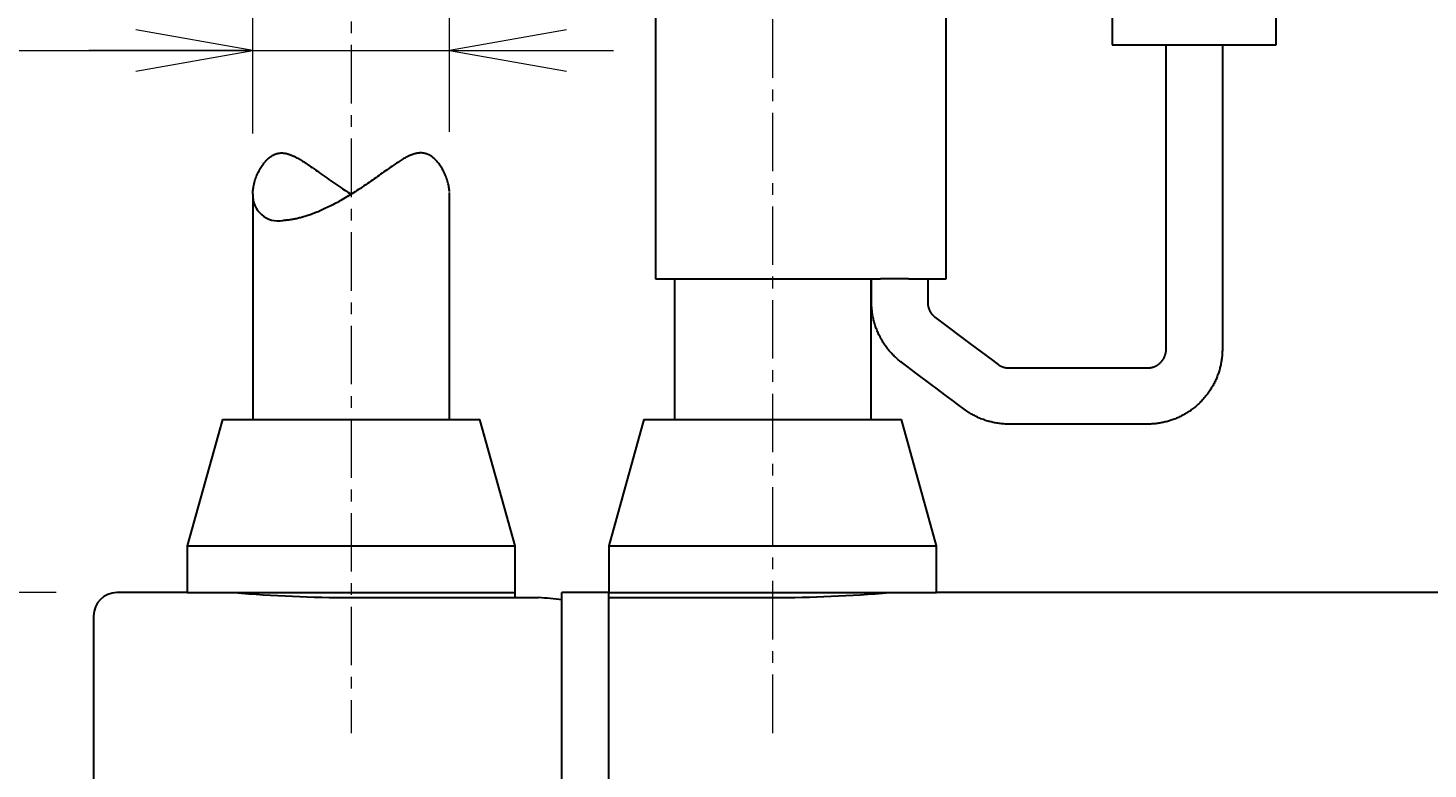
# Model space of a CAD drawing. Header units: millimetres. Extents: x 0 to 422, y 0 to 298.
# Tile 21 of 25: x 127 to 157, y 166 to 182. Entities that reach past the tile are written whole.
import ezdxf

# ---------------------------------------------------------------- set-up
doc = ezdxf.new("R2010")
doc.units = ezdxf.units.MM
doc.linetypes.add('CENTER', pattern=[2, 1.25, -0.25, 0.25, -0.25])
doc.styles.add('ｍｓ ｐゴシック', font='msgothic.ttc')
doc.dimstyles.get("Standard").update_dxf_attribs({"dimtxt": 0.18, "dimasz": 0.18, "dimexe": 0.18, "dimexo": 0.0625, "dimgap": 0.09, "dimtad": 0, "dimtih": 1, "dimtoh": 1, "dimdec": 4, "dimzin": 0, "dimdsep": 46, "dimcen": 0.09, "dimadec": 0, "dimazin": 0, "dimtfac": 1, "dimtdec": 4, "dimtofl": 0, "dimtmove": 0, "dimatfit": 3, "dimfxl": 1, "dimtolj": 1, "dimtzin": 0, "dimarcsym": 0})

# ---------------------------------------------------------------- blocks, each defined once
blk = doc.blocks.new('*D1')
at = {"color": 7, "linetype": 'Continuous', "lineweight": 9, "transparency": 16777216}
for p, q in [((231.3, 184.498), (235.305, 185.552)), ((229.395, 184.809), (276.086, 103.1))]:
    blk.add_line(p, q, dxfattribs=at)
blk.add_lwpolyline([(233.935, 183.918), (234.2, 184.119), (234.404, 184.382), (234.533, 184.689), (234.578, 185.019), (234.536, 185.349), (234.41, 185.657), (234.208, 185.922), (233.945, 186.126), (233.638, 186.255), (233.308, 186.3), (232.978, 186.258), (232.67, 186.132), (232.405, 185.93), (232.201, 185.667), (232.073, 185.36), (232.028, 185.03), (232.07, 184.7), (232.196, 184.392), (232.397, 184.127), (232.66, 183.923), (232.967, 183.795), (233.297, 183.75), (233.627, 183.792)], close=True, dxfattribs=at)
at = {"color": 7, "linetype": 'Continuous', "lineweight": 20, "transparency": 16777216}
for points in [[(233.531, 176.682, 0), (235.154, 174.73, 0), (234.297, 177.119, 0)], [(276.469, 103.318, 0), (274.846, 105.27, 0), (275.703, 102.881, 0)]]:
    blk.add_polyline3d(points, dxfattribs=at)
at = {"color": 7, "linetype": 'Continuous', "lineweight": 9, "transparency": 16777216, "style": 'ｍｓ ｐゴシック', "width": 0.99917}
blk.add_text('80', height=3.2032, rotation=299.7449, dxfattribs=at).set_placement((232.682, 182.077))
blk = doc.blocks.new('*D2')
at = {"color": 7, "linetype": 'Continuous', "lineweight": 9, "transparency": 16777216}
for p, q in [((260.815, 191), (261.887, 195)), ((252.9, 187.489), (252.9, 190.5)), ((257.1, 187.489), (257.1, 190.5)), ((252.9, 189.5), (249.4, 189.5)), ((250.4, 189.5), (269.636, 189.5)), ((257.1, 189.5), (260.6, 189.5))]:
    blk.add_line(p, q, dxfattribs=at)
blk.add_lwpolyline([(262.626, 193), (262.583, 193.33), (262.455, 193.638), (262.253, 193.902), (261.989, 194.104), (261.681, 194.232), (261.351, 194.275), (261.021, 194.232), (260.714, 194.104), (260.45, 193.902), (260.247, 193.638), (260.12, 193.33), (260.076, 193), (260.12, 192.67), (260.247, 192.362), (260.45, 192.098), (260.714, 191.896), (261.021, 191.768), (261.351, 191.725), (261.681, 191.768), (261.989, 191.896), (262.253, 192.098), (262.455, 192.362), (262.583, 192.67)], close=True, dxfattribs=at)
at = {"color": 7, "linetype": 'Continuous', "lineweight": 20, "transparency": 16777216}
for points in [[(250.4, 189.059, 0), (252.9, 189.5, 0), (250.4, 189.941, 0)], [(259.6, 189.941, 0), (257.1, 189.5, 0), (259.6, 189.059, 0)]]:
    blk.add_polyline3d(points, dxfattribs=at)
at = {"color": 7, "linetype": 'Continuous', "lineweight": 9, "transparency": 16777216, "style": 'ｍｓ ｐゴシック', "width": 1.000662}
blk.add_text('4.2', height=3.1999, dxfattribs=at).set_placement((263.594, 191))
blk = doc.blocks.new('*D7')
at = {"color": 7, "linetype": 'Continuous', "lineweight": 9, "transparency": 16777216}
for p, q in [((174.865, 168.5), (217.065, 168.5)), ((216.065, 168.5), (216.065, 165)), ((216.065, 168.5), (216.065, 111.5)), ((214.565, 129.834), (210.565, 130.906)), ((216.065, 111.5), (216.065, 115)), ((174.865, 111.5), (217.065, 111.5))]:
    blk.add_line(p, q, dxfattribs=at)
for points in [[(214.565, 151.305), (213.029, 151.686), (211.446, 151.686), (209.91, 151.305)], [(209.91, 144.796), (211.446, 144.416), (213.029, 144.416), (214.565, 144.796)]]:
    blk.add_lwpolyline(points, dxfattribs=at)
blk.add_lwpolyline([(212.565, 131.645), (212.235, 131.601), (211.927, 131.474), (211.663, 131.271), (211.461, 131.007), (211.333, 130.7), (211.29, 130.37), (211.333, 130.04), (211.461, 129.732), (211.663, 129.468), (211.927, 129.266), (212.235, 129.138), (212.565, 129.095), (212.895, 129.138), (213.202, 129.266), (213.466, 129.468), (213.669, 129.732), (213.796, 130.04), (213.84, 130.37), (213.796, 130.7), (213.669, 131.007), (213.466, 131.271), (213.202, 131.474), (212.895, 131.601)], close=True, dxfattribs=at)
at = {"color": 7, "linetype": 'Continuous', "lineweight": 20, "transparency": 16777216}
for points in [[(216.506, 166, 0), (216.065, 168.5, 0), (215.624, 166, 0)], [(215.624, 114, 0), (216.065, 111.5, 0), (216.506, 114, 0)]]:
    blk.add_polyline3d(points, dxfattribs=at)
at = {"color": 7, "linetype": 'Continuous', "lineweight": 9, "transparency": 16777216, "style": 'ｍｓ ｐゴシック'}
for s, height, width, p in [('0.03', 1.6016, 0.999541, (214.565, 147.042)), ('0', 1.601, 0.99968, (211.91, 147.06)), ('−', 1.598, 1.000906, (214.563, 145.096)), ('h7', 3.2019, 0.999712, (214.565, 137.991)), ('57', 3.2031, 0.999628, (214.566, 132.548))]:
    blk.add_text(s, height=height, rotation=90, dxfattribs=dict(at, width=width)).set_placement(p)
blk = doc.blocks.new('*D12')
at = {"color": 7, "linetype": 'Continuous', "lineweight": 9, "transparency": 16777216}
for p, q in [((174.565, 158.3), (174.565, 172.25)), ((179.565, 158.05), (179.565, 172.25)), ((174.565, 171.25), (171.065, 171.25)), ((172.065, 171.25), (184.872, 171.25)), ((179.565, 171.25), (183.065, 171.25))]:
    blk.add_line(p, q, dxfattribs=at)
at = {"color": 7, "linetype": 'Continuous', "lineweight": 20, "transparency": 16777216}
for points in [[(172.065, 170.809, 0), (174.565, 171.25, 0), (172.065, 171.691, 0)], [(182.065, 171.691, 0), (179.565, 171.25, 0), (182.065, 170.809, 0)]]:
    blk.add_polyline3d(points, dxfattribs=at)
at = {"color": 7, "linetype": 'Continuous', "lineweight": 9, "transparency": 16777216, "style": 'ｍｓ ｐゴシック', "width": 0.99997}
blk.add_text('5', height=3.203, dxfattribs=at).set_placement((182.138, 172.749))
blk = doc.blocks.new('*D15')
at = {"color": 7, "linetype": 'Continuous', "lineweight": 9, "transparency": 16777216}
for p, q in [((127.265, 170), (101.315, 170)), ((102.315, 170), (102.315, 166.5)), ((102.315, 170), (102.315, 110)), ((100.815, 136.679), (96.815, 137.751)), ((102.315, 110), (102.315, 113.5)), ((127.265, 110), (101.315, 110))]:
    blk.add_line(p, q, dxfattribs=at)
blk.add_lwpolyline([(98.815, 138.49), (98.485, 138.447), (98.177, 138.319), (97.913, 138.117), (97.711, 137.853), (97.583, 137.545), (97.54, 137.215), (97.583, 136.885), (97.711, 136.578), (97.913, 136.314), (98.177, 136.111), (98.485, 135.984), (98.815, 135.94), (99.145, 135.984), (99.452, 136.111), (99.716, 136.314), (99.919, 136.578), (100.046, 136.885), (100.09, 137.215), (100.046, 137.545), (99.919, 137.853), (99.716, 138.117), (99.452, 138.319), (99.145, 138.447)], close=True, dxfattribs=at)
at = {"color": 7, "linetype": 'Continuous', "lineweight": 20, "transparency": 16777216}
for points in [[(102.756, 167.5, 0), (102.315, 170, 0), (101.874, 167.5, 0)], [(101.874, 112.5, 0), (102.315, 110, 0), (102.756, 112.5, 0)]]:
    blk.add_polyline3d(points, dxfattribs=at)
at = {"color": 7, "linetype": 'Continuous', "lineweight": 9, "transparency": 16777216, "style": 'ｍｓ ｐゴシック', "width": 0.999652}
blk.add_text('60', height=3.2032, rotation=90, dxfattribs=at).set_placement((100.816, 139.447))
blk = doc.blocks.new('*D16')
at = {"color": 7, "linetype": 'Continuous', "lineweight": 9, "transparency": 16777216}
for p, q in [((120.144, 183.079), (121.216, 187.079)), ((131.465, 179.81), (131.465, 182.579)), ((135.665, 179.844), (135.665, 182.579)), ((118.929, 181.579), (138.165, 181.579)), ((131.465, 181.579), (127.965, 181.579)), ((135.665, 181.579), (139.165, 181.579))]:
    blk.add_line(p, q, dxfattribs=at)
blk.add_lwpolyline([(121.955, 185.079), (121.912, 185.409), (121.784, 185.717), (121.582, 185.981), (121.318, 186.183), (121.01, 186.311), (120.68, 186.354), (120.35, 186.311), (120.043, 186.183), (119.779, 185.981), (119.576, 185.717), (119.449, 185.409), (119.405, 185.079), (119.449, 184.749), (119.576, 184.442), (119.779, 184.178), (120.043, 183.975), (120.35, 183.848), (120.68, 183.804), (121.01, 183.848), (121.318, 183.975), (121.582, 184.178), (121.784, 184.442), (121.912, 184.749)], close=True, dxfattribs=at)
at = {"color": 7, "linetype": 'Continuous', "lineweight": 20, "transparency": 16777216}
for points in [[(128.965, 181.138, 0), (131.465, 181.579, 0), (128.965, 182.02, 0)], [(138.165, 182.02, 0), (135.665, 181.579, 0), (138.165, 181.138, 0)]]:
    blk.add_polyline3d(points, dxfattribs=at)
at = {"color": 7, "linetype": 'Continuous', "lineweight": 9, "transparency": 16777216, "style": 'ｍｓ ｐゴシック', "width": 1.000662}
blk.add_text('4.2', height=3.1999, dxfattribs=at).set_placement((122.923, 183.079))

msp = doc.modelspace()

# ---------------------------------------------------------------- linework, layer by layer
at = {"color": 1, "linetype": 'CENTER', "lineweight": 9, "true_color": 0xff0000}
for p, q in [((133.56471, 241.7), (133.56471, 167)), ((142.56471, 167), (142.56471, 200.75913))]:
    msp.add_line(p, q, dxfattribs=at)
at = {"color": 7, "linetype": 'Continuous', "lineweight": 30}
for p, q in [((140.06471, 201.7), (140.06471, 176.7)), ((149.81471, 190.7), (149.81471, 181.7)), ((153.31471, 181.7), (153.31471, 190.7)), ((146.26471, 176.7), (146.26471, 186.2)), ((149.81471, 181.7), (153.31471, 181.7)), ((131.46471, 178.50961), (131.46471, 173.7)), ((135.66471, 173.7), (135.66471, 178.54421)), ((140.06471, 176.7), (144.8637, 176.7)), ((140.46471, 176.7), (140.46471, 176.66677)), ((140.46471, 176.66677), (140.46471, 173.74359)), ((144.66471, 176.69887), (144.66471, 176.7)), ((144.66471, 173.70112), (144.66471, 176.69887)), ((145.13958, 176.7), (144.8637, 176.7)), ((145.46471, 176.7), (145.13958, 176.7)), ((145.46471, 176.7), (146.26471, 176.7)), ((130.81471, 173.7), (130.06471, 171)), ((130.81471, 173.7), (136.31471, 173.7)), ((137.06471, 171), (136.31471, 173.7)), ((139.81471, 173.7), (139.06471, 171)), ((139.81471, 173.7), (145.31471, 173.7)), ((140.46471, 173.74359), (140.46471, 173.71194)), ((144.66471, 173.7), (144.66471, 173.70112)), ((146.06471, 171), (145.31471, 173.7)), ((130.06471, 171), (137.06471, 171)), ((130.06471, 171), (130.06471, 170)), ((137.06471, 170), (137.06471, 171)), ((139.06471, 171), (139.06471, 170)), ((139.06471, 171), (146.06471, 171)), ((146.06471, 170), (146.06471, 171)), ((130.06471, 170), (128.56471, 170)), ((130.06471, 170), (136.01419, 170)), ((133.56471, 169.89565), (137.06471, 169.89565)), ((136.01419, 170), (137.06471, 170)), ((137.06471, 169.89565), (137.06471, 170)), ((137.06471, 169.89565), (137.56471, 169.89565)), ((138.06471, 169.84962), (138.06471, 170)), ((139.06471, 170), (138.06471, 170)), ((138.06471, 110), (138.06471, 169.84962)), ((138.06471, 110), (138.06471, 169.84962)), ((139.06471, 170), (140.11522, 170)), ((139.06471, 169.89565), (139.06471, 170)), ((139.06471, 110.07308), (139.06471, 169.89565)), ((139.06471, 169.89565), (142.56471, 169.89565)), ((139.06471, 110), (139.06471, 169.89565)), ((140.11522, 170), (146.06471, 170)), ((166.56471, 170), (146.06471, 170)), ((128.06471, 169.5), (128.06471, 110.5))]:
    msp.add_line(p, q, dxfattribs=at)
for points in [[(152.16471, 181.7), (152.16471, 180.754), (152.16471, 178.54806), (152.16471, 176.62498), (152.16471, 175.79135), (152.16471, 175.39503), (152.16469, 175.19362), (152.16438, 175.17166), (152.1637, 175.14788), (152.16267, 175.123), (152.16128, 175.09767), (152.15955, 175.07253), (152.15748, 175.04819), (152.15508, 175.0248), (152.15242, 175.00209), (152.14945, 174.97957), (152.14618, 174.95726), (152.14263, 174.93514), (152.13872, 174.91283), (152.13453, 174.89073), (152.13006, 174.86886), (152.12532, 174.8472), (152.12032, 174.82576), (152.11441, 174.802), (152.10819, 174.77853), (152.10167, 174.75535), (152.09486, 174.73246), (152.08765, 174.70946), (152.08015, 174.68677), (152.07239, 174.66439), (152.06434, 174.64225), (152.056, 174.6203), (152.04736, 174.59856), (152.03844, 174.57701), (152.02923, 174.55568), (152.01975, 174.53456), (152.01, 174.51365), (151.99936, 174.49171), (151.98844, 174.47002), (151.97723, 174.44858), (151.96574, 174.4274), (151.95398, 174.40646), (151.94196, 174.38579), (151.92903, 174.36431), (151.91581, 174.34312), (151.90233, 174.32223), (151.88858, 174.30163), (151.87458, 174.28132), (151.86032, 174.26132), (151.84582, 174.24161), (151.83108, 174.22221), (151.8143, 174.20084), (151.79724, 174.17985), (151.77991, 174.15925), (151.76232, 174.13903), (151.74415, 174.11885), (151.72572, 174.09908), (151.70705, 174.07972), (151.68815, 174.06076), (151.66902, 174.04222), (151.64964, 174.02404), (151.63006, 174.00629), (151.61029, 173.98894), (151.59033, 173.97201), (151.5702, 173.95549), (151.54991, 173.93938), (151.52947, 173.92368), (151.50929, 173.90868), (151.48883, 173.89396), (151.46752, 173.87915), (151.4453, 173.86423), (151.42857, 173.85335), (151.41134, 173.84245), (151.3936, 173.83154), (151.37536, 173.82065), (151.35661, 173.80979), (151.33734, 173.79898), (151.31755, 173.78824), (151.29557, 173.77673), (151.27297, 173.76533), (151.24975, 173.75409), (151.22588, 173.74301), (151.20514, 173.73377), (151.18393, 173.72468), (151.16226, 173.71577), (151.14012, 173.70705), (151.11753, 173.69854), (151.09447, 173.69025), (151.07434, 173.68334), (151.05386, 173.67661), (151.03305, 173.67009), (151.01191, 173.66377), (150.99042, 173.65768), (150.9686, 173.65182), (150.94645, 173.64621), (150.92442, 173.64096), (150.90207, 173.63597), (150.87941, 173.63126), (150.85644, 173.62682), (150.83273, 173.62261), (150.80871, 173.61872), (150.78437, 173.61515), (150.75972, 173.61193), (150.73477, 173.60906), (150.71147, 173.60676), (150.68709, 173.60477), (150.66198, 173.60312), (150.63673, 173.6018), (150.612, 173.60084), (150.58847, 173.60024), (150.51848, 173.6), (150.46065, 173.6), (150.15554, 173.6), (148.95148, 173.6), (147.94181, 173.6), (147.64913, 173.59999), (147.63027, 173.6), (147.60831, 173.6), (147.58208, 173.60027), (147.55247, 173.60109), (147.52601, 173.60221), (147.49946, 173.60372), (147.47387, 173.60563), (147.44877, 173.60795), (147.42367, 173.61066), (147.3986, 173.61377), (147.37355, 173.61728), (147.34854, 173.62118), (147.32357, 173.62549), (147.29864, 173.6302), (147.27376, 173.63531), (147.24894, 173.64082), (147.22531, 173.64645), (147.20174, 173.65245), (147.17825, 173.65881), (147.15483, 173.66553), (147.1315, 173.67261), (147.10825, 173.68006), (147.0851, 173.68787), (147.06205, 173.69604), (147.03651, 173.70556), (147.01111, 173.71552), (146.98586, 173.72593), (146.96077, 173.73677), (146.93584, 173.74806), (146.91108, 173.75978), (146.89042, 173.76996), (146.8699, 173.78044), (146.84951, 173.79123), (146.82926, 173.80232), (146.8088, 173.81392), (146.78849, 173.82583), (146.76834, 173.83805), (146.74831, 173.85061), (146.72773, 173.86401), (146.54578, 173.99669), (146.39263, 174.11155), (146.23781, 174.22767), (146.08131, 174.34505), (145.91937, 174.4665), (145.61616, 174.69391), (145.42617, 174.8364), (145.31306, 174.92124), (145.29758, 174.93307), (145.2804, 174.94654), (145.26254, 174.96089), (145.24508, 174.97531), (145.22847, 174.98947), (145.21201, 175.00389), (145.19423, 175.01993), (145.17661, 175.0363), (145.15918, 175.053), (145.14193, 175.07004), (145.12488, 175.08739), (145.10802, 175.10508), (145.09137, 175.12309), (145.07627, 175.13993), (145.06135, 175.15704), (145.04662, 175.17443), (145.03209, 175.19208), (145.01776, 175.21002), (145.00279, 175.22933), (144.98806, 175.24894), (144.97358, 175.26886), (144.95935, 175.28907), (144.94538, 175.30957), (144.93169, 175.33037), (144.91826, 175.35146), (144.90513, 175.37283), (144.89228, 175.39448), (144.87972, 175.41641), (144.86748, 175.43862), (144.85554, 175.4611), (144.84445, 175.48281), (144.83365, 175.50476), (144.82316, 175.52695), (144.81297, 175.54937), (144.80311, 175.57201), (144.79356, 175.59488), (144.78434, 175.61797), (144.77544, 175.64128), (144.76726, 175.66375), (144.75939, 175.68642), (144.75183, 175.70927), (144.7446, 175.7323), (144.73757, 175.75592), (144.73089, 175.77972), (144.72456, 175.80369), (144.71859, 175.82783), (144.71298, 175.85213), (144.70773, 175.87658), (144.70286, 175.90119), (144.69835, 175.92594), (144.69423, 175.95083), (144.69048, 175.97586), (144.68742, 175.99872), (144.68467, 176.02169), (144.68225, 176.04476), (144.68017, 176.06793), (144.67841, 176.09119), (144.67699, 176.11463), (144.67591, 176.13924), (144.6747, 176.26826), (144.67471, 176.37397), (144.67471, 176.48337), (144.67471, 176.59479), (144.67471, 176.7)], [(145.87471, 176.7), (145.87471, 176.32415), (145.8747, 176.20633), (145.87471, 176.20055), (145.87472, 176.19567), (145.87475, 176.19178), (145.8748, 176.18864), (145.87488, 176.18602), (145.87507, 176.18196), (145.87534, 176.17749), (145.87567, 176.17221), (145.87607, 176.16693), (145.87655, 176.16167), (145.87724, 176.15501), (145.87805, 176.14837), (145.87897, 176.14177), (145.87999, 176.13521), (145.88111, 176.12869), (145.88217, 176.12308), (145.88331, 176.1175), (145.88452, 176.11195), (145.8858, 176.10643), (145.88719, 176.10085), (145.88865, 176.0953), (145.89019, 176.08978), (145.8918, 176.0843), (145.89349, 176.07886), (145.89525, 176.07346), (145.89708, 176.0681), (145.89898, 176.06278), (145.90095, 176.0575), (145.90299, 176.05226), (145.90523, 176.04676), (145.90754, 176.0413), (145.90992, 176.03589), (145.91238, 176.03054), (145.9149, 176.02523), (145.9175, 176.01998), (145.92031, 176.01452), (145.92319, 176.00912), (145.92615, 176.00377), (145.92917, 175.99849), (145.93227, 175.99328), (145.93543, 175.98813), (145.93866, 175.98304), (145.94195, 175.97802), (145.94572, 175.97248), (145.94956, 175.96702), (145.95348, 175.96165), (145.95747, 175.95636), (145.9616, 175.95107), (145.96581, 175.94587), (145.97008, 175.94076), (145.97443, 175.93574), (145.97884, 175.93081), (145.98332, 175.92597), (145.98786, 175.92122), (145.99246, 175.91656), (145.99711, 175.912), (146.00183, 175.90753), (146.00659, 175.90316), (146.01141, 175.89888), (146.01522, 175.89559), (146.01882, 175.89253), (146.02179, 175.89003), (146.02488, 175.88753), (146.0289, 175.88439), (146.05266, 175.86653), (146.08521, 175.84212), (146.77426, 175.32533), (147.25429, 174.96531), (147.32396, 174.91306), (147.37596, 174.87413), (147.37895, 174.87197), (147.38153, 174.87016), (147.38383, 174.86859), (147.38596, 174.86718), (147.38805, 174.86583), (147.39023, 174.86445), (147.39466, 174.86167), (147.39965, 174.85857), (147.40471, 174.85554), (147.40983, 174.85256), (147.41501, 174.84966), (147.42025, 174.84682), (147.42605, 174.8438), (147.43192, 174.84086), (147.43786, 174.83801), (147.44387, 174.83524), (147.44995, 174.83257), (147.4561, 174.82998), (147.46232, 174.82749), (147.46764, 174.82545), (147.473, 174.82348), (147.47841, 174.82159), (147.48387, 174.81976), (147.48937, 174.81801), (147.49525, 174.81623), (147.50118, 174.81454), (147.50716, 174.81293), (147.51318, 174.81141), (147.51925, 174.80998), (147.52535, 174.80864), (147.5315, 174.80739), (147.53769, 174.80623), (147.54392, 174.80517), (147.55018, 174.80421), (147.55648, 174.80334), (147.56282, 174.80256), (147.56995, 174.80182), (147.57709, 174.8012), (147.58311, 174.8007), (147.5854, 174.80053), (147.58772, 174.80039), (147.5902, 174.80027), (147.59297, 174.80017), (147.5971, 174.80007), (147.60217, 174.80002), (147.60842, 174.8), (147.61594, 174.8), (147.67434, 174.8), (148.6841, 174.8), (149.646, 174.8), (150.15883, 174.8), (150.43737, 174.8), (150.48939, 174.8), (150.54375, 174.8), (150.57929, 174.80014), (150.58496, 174.80032), (150.58967, 174.80059), (150.59395, 174.80094), (150.59834, 174.80136), (150.60335, 174.80187), (150.60896, 174.80246), (150.61507, 174.80318), (150.62116, 174.804), (150.62722, 174.80492), (150.63327, 174.80592), (150.63929, 174.80702), (150.64529, 174.8082), (150.65126, 174.80948), (150.65719, 174.81084), (150.6631, 174.81229), (150.66898, 174.81383), (150.67482, 174.81546), (150.68064, 174.81717), (150.68641, 174.81897), (150.69216, 174.82085), (150.69775, 174.82278), (150.70331, 174.82478), (150.70883, 174.82687), (150.71431, 174.82903), (150.71986, 174.83132), (150.72535, 174.83368), (150.73081, 174.83612), (150.73622, 174.83864), (150.7416, 174.84125), (150.74783, 174.84439), (150.75401, 174.84764), (150.76012, 174.851), (150.76618, 174.85447), (150.77217, 174.85803), (150.77811, 174.8617), (150.78304, 174.86487), (150.78792, 174.8681), (150.79275, 174.8714), (150.79754, 174.87478), (150.80236, 174.87828), (150.80713, 174.88186), (150.81184, 174.8855), (150.8165, 174.88921), (150.82111, 174.893), (150.82566, 174.89686), (150.83016, 174.90078), (150.83459, 174.90478), (150.83897, 174.90883), (150.84329, 174.91296), (150.84754, 174.91715), (150.85172, 174.9214), (150.85577, 174.92562), (150.85974, 174.92991), (150.86366, 174.93425), (150.86751, 174.93865), (150.87136, 174.94318), (150.87514, 174.94777), (150.87886, 174.95242), (150.8825, 174.95712), (150.88607, 174.96187), (150.89016, 174.96749), (150.89415, 174.97318), (150.89805, 174.97894), (150.90184, 174.98477), (150.90553, 174.99066), (150.90911, 174.99661), (150.91205, 175.00165), (150.9149, 175.00674), (150.91769, 175.01187), (150.9204, 175.01704), (150.92308, 175.02234), (150.92568, 175.02768), (150.9282, 175.03306), (150.93064, 175.03848), (150.933, 175.04393), (150.93566, 175.05035), (150.9382, 175.05681), (150.94063, 175.06332), (150.94294, 175.06986), (150.94514, 175.07645), (150.94723, 175.08307), (150.94889, 175.08865), (150.95047, 175.09426), (150.95197, 175.09989), (150.95339, 175.10554), (150.95475, 175.11131), (150.95602, 175.1171), (150.95721, 175.12291), (150.95831, 175.12873), (150.95932, 175.13457), (150.96029, 175.14073), (150.96116, 175.1469), (150.96194, 175.15308), (150.96263, 175.15927), (150.96321, 175.1651), (150.96356, 175.16861), (150.96387, 175.1719), (150.96413, 175.17521), (150.96434, 175.17879), (150.96448, 175.18221), (150.96459, 175.18613), (150.96466, 175.19072), (150.9647, 175.19611), (150.96471, 175.20245), (150.96471, 175.20984), (150.96471, 175.27071), (150.96471, 175.74225), (150.96471, 177.23648), (150.96471, 178.93989), (150.96471, 181.08494), (150.96471, 181.7)], [(131.46471, 178.50959), (131.46472, 178.51501), (131.46519, 178.53796), (131.46623, 178.56001), (131.46784, 178.58224), (131.47, 178.60462), (131.47273, 178.62716), (131.47601, 178.64983), (131.48088, 178.67833), (131.48659, 178.707), (131.49316, 178.73582), (131.50056, 178.76475), (131.50879, 178.79376), (131.51785, 178.82284), (131.52775, 178.85195), (131.53847, 178.88106), (131.54895, 178.90752), (131.56013, 178.93392), (131.572, 178.96025), (131.58457, 178.98645), (131.59707, 179.011), (131.61021, 179.0354), (131.62399, 179.05959), (131.63843, 179.08355), (131.65047, 179.10252), (131.66295, 179.12129), (131.67588, 179.13984), (131.68926, 179.15812), (131.70311, 179.17612), (131.71502, 179.19088), (131.72728, 179.20541), (131.73988, 179.21966), (131.75284, 179.23362), (131.76616, 179.24726), (131.77985, 179.26053), (131.79084, 179.27067), (131.80208, 179.28056), (131.81355, 179.29018), (131.82527, 179.2995), (131.83417, 179.30626), (131.84322, 179.31283), (131.85241, 179.31922), (131.86174, 179.3254), (131.87122, 179.33138), (131.88084, 179.33714), (131.89062, 179.34267), (131.90055, 179.34797), (131.91062, 179.35301), (131.92084, 179.3578), (131.92948, 179.36158), (131.93822, 179.36517), (131.94707, 179.36856), (131.95601, 179.37175), (131.96506, 179.37472), (131.9742, 179.37748), (131.98179, 179.37958), (131.98945, 179.38153), (131.99717, 179.38332), (132.00496, 179.38495), (132.01281, 179.38643), (132.02071, 179.38774), (132.02959, 179.389), (132.03855, 179.39006), (132.04758, 179.39091), (132.05667, 179.39155), (132.06582, 179.39198), (132.07504, 179.3922), (132.08432, 179.3922), (132.09366, 179.39199), (132.10305, 179.39157), (132.11249, 179.39093), (132.12197, 179.39008), (132.1315, 179.38903), (132.14108, 179.38777), (132.15069, 179.3863), (132.16034, 179.38464), (132.17075, 179.38262), (132.18121, 179.38038), (132.19169, 179.37792), (132.20221, 179.37524), (132.21275, 179.37235), (132.22331, 179.36926), (132.23534, 179.3655), (132.24739, 179.36149), (132.25947, 179.35724), (132.27156, 179.35275), (132.28367, 179.34804), (132.29578, 179.34312), (132.30791, 179.33798), (132.32006, 179.33265), (132.33221, 179.32713), (132.34436, 179.32142), (132.35956, 179.31404), (132.37477, 179.3064), (132.38999, 179.29852), (132.40521, 179.2904), (132.42485, 179.27962), (132.44449, 179.26849), (132.46415, 179.25706), (132.48382, 179.24533), (132.50349, 179.23334), (132.52773, 179.21823), (132.552, 179.20278), (132.57629, 179.18703), (132.6006, 179.17099), (132.62495, 179.15471), (132.64933, 179.13819), (132.67375, 179.12147), (132.69821, 179.10457), (132.73479, 179.07904), (132.77151, 179.0532), (132.80835, 179.02709), (132.84533, 179.00076), (132.88244, 178.97425), (132.9197, 178.94762), (132.96115, 178.91801), (133.00282, 178.8883), (133.0447, 178.85855), (133.08679, 178.82879), (133.12909, 178.79907), (133.17163, 178.7694), (133.2144, 178.73981), (133.2574, 178.71034), (133.30062, 178.68101), (133.34406, 178.65187), (133.38045, 178.62772), (133.417, 178.60373), (133.4537, 178.5799), (133.49056, 178.55626), (133.52757, 178.53281), (133.56471, 178.50959)], [(135.66255, 178.56965), (135.66083, 178.59061), (135.65835, 178.6139), (135.65527, 178.63735), (135.6516, 178.66094), (135.64734, 178.68466), (135.6425, 178.70849), (135.63707, 178.73241), (135.6303, 178.75934), (135.6228, 178.78636), (135.61458, 178.81345), (135.60563, 178.84056), (135.59597, 178.86768), (135.58559, 178.89479), (135.57448, 178.92186), (135.56264, 178.94885), (135.55007, 178.97574), (135.53676, 179.00248), (135.52509, 179.02463), (135.5129, 179.04665), (135.50016, 179.06848), (135.48688, 179.09011), (135.47305, 179.11149), (135.45865, 179.1326), (135.44721, 179.14859), (135.43542, 179.16437), (135.42328, 179.17993), (135.41077, 179.19523), (135.3987, 179.20935), (135.38629, 179.22321), (135.37354, 179.23678), (135.36044, 179.25004), (135.3497, 179.2604), (135.33872, 179.27053), (135.32751, 179.28041), (135.31606, 179.29002), (135.30436, 179.29933), (135.29441, 179.30687), (135.28428, 179.31418), (135.27398, 179.32125), (135.26349, 179.32807), (135.25282, 179.33463), (135.24198, 179.3409), (135.23383, 179.34535), (135.22559, 179.34964), (135.21724, 179.35376), (135.20879, 179.35769), (135.20025, 179.36145), (135.19215, 179.36479), (135.18397, 179.36796), (135.1757, 179.37095), (135.16734, 179.37377), (135.1589, 179.3764), (135.15037, 179.37884), (135.14176, 179.38109), (135.13306, 179.38314), (135.12428, 179.38499), (135.11542, 179.38663), (135.10649, 179.38807), (135.09747, 179.3893), (135.08839, 179.39032), (135.07923, 179.39112), (135.07001, 179.3917), (135.06175, 179.39204), (135.05345, 179.39221), (135.0451, 179.3922), (135.0367, 179.39202), (135.02826, 179.39167), (135.01977, 179.39114), (135.01018, 179.39035), (135.00055, 179.38934), (134.99086, 179.38812), (134.98114, 179.38669), (134.97138, 179.38505), (134.96159, 179.38321), (134.95176, 179.38117), (134.9419, 179.37892), (134.93201, 179.37649), (134.92211, 179.37387), (134.91218, 179.37106), (134.90223, 179.36807), (134.89226, 179.36491), (134.88227, 179.36157), (134.87227, 179.35807), (134.85895, 179.35316), (134.8456, 179.34798), (134.83223, 179.34253), (134.81885, 179.33684), (134.80546, 179.3309), (134.78929, 179.32343), (134.77312, 179.31565), (134.75693, 179.30757), (134.74074, 179.29921), (134.72455, 179.29059), (134.70834, 179.28172), (134.69214, 179.27262), (134.67592, 179.2633), (134.6543, 179.25055), (134.63266, 179.23747), (134.61101, 179.22409), (134.58574, 179.20812), (134.56043, 179.1918), (134.53509, 179.17517), (134.50971, 179.15825), (134.4843, 179.14107), (134.45885, 179.12366), (134.43336, 179.10606), (134.39953, 179.08248), (134.3656, 179.05863), (134.33156, 179.03454), (134.29741, 179.01025), (134.26315, 178.9858), (134.22876, 178.96124), (134.19423, 178.93656), (134.15957, 178.91181), (134.12477, 178.887), (134.08982, 178.86217), (134.05472, 178.83733), (134.01947, 178.8125), (133.98405, 178.7877), (133.94849, 178.76294), (133.91276, 178.73826), (133.8754, 178.71265), (133.83786, 178.68714), (133.80015, 178.66176), (133.76227, 178.63652), (133.72422, 178.61145), (133.68861, 178.58824), (133.65285, 178.5652), (133.61694, 178.54234), (133.5809, 178.51968), (133.54474, 178.49723), (133.50843, 178.475), (133.47199, 178.453), (133.43542, 178.43125), (133.39874, 178.40977), (133.36196, 178.38857), (133.33122, 178.37113), (133.30041, 178.35389), (133.26953, 178.33688), (133.23859, 178.3201), (133.20761, 178.30356), (133.17658, 178.28727), (133.14496, 178.27097), (133.11331, 178.25494), (133.08162, 178.23919), (133.04992, 178.22375), (133.01975, 178.20935), (132.98957, 178.19523), (132.95939, 178.18141), (132.92922, 178.1679), (132.9051, 178.15731), (132.88099, 178.14694), (132.8569, 178.13677), (132.83284, 178.12682), (132.8088, 178.1171), (132.78481, 178.1076), (132.76084, 178.09833), (132.73692, 178.08929), (132.71306, 178.0805), (132.68925, 178.07195), (132.66563, 178.0637), (132.64207, 178.0557), (132.61859, 178.04796), (132.59518, 178.04048), (132.57187, 178.03327), (132.55007, 178.02675), (132.52834, 178.02047), (132.50671, 178.01443), (132.48518, 178.00865), (132.46376, 178.00312), (132.44244, 177.99785), (132.42124, 177.99283), (132.40016, 177.98808), (132.37921, 177.9836), (132.35839, 177.97939), (132.33771, 177.97545), (132.31718, 177.97179), (132.2968, 177.9684), (132.27657, 177.9653), (132.25652, 177.96247), (132.23682, 177.95996), (132.2173, 177.95772), (132.19795, 177.95576), (132.17878, 177.95409), (132.15981, 177.9527), (132.14103, 177.9516), (132.12394, 177.95084), (132.10701, 177.95032)], [(145.06471, 170), (145.0646, 169.99999), (145.06389, 169.99993), (145.06267, 169.99983)]]:
    msp.add_lwpolyline(points, dxfattribs=at)
for centre, radius, start, end in [((132.00707, 178.48402), 0.54297, 177.300405, 280.606054), ((128.56471, 169.5), 0.5, 90, 180), ((133.56807, 199.97627), 30.08062, 265.226217, 269.993591), ((135.06471, 140), 30, 84.26083, 85.219808), ((142.5612, 199.9797), 30.08405, 270.00668, 274.773372)]:
    msp.add_arc(centre, radius, start, end, dxfattribs=at)

# ---------------------------------------------------------------- dimensions: what is measured, and where the dimension line sits
for picture in ['*D2', '*D16', '*D12', '*D15', '*D7']:
    dim = msp.add_linear_dim(base=(0, 0), p1=(0, 0), p2=(0, 0), dimstyle='Standard')
    dim.commit()
    dim.dimension.update_dxf_attribs({"geometry": picture, "text_midpoint": (0, 0)})
dim = msp.add_diameter_dim_2p(p1=(0, 0), p2=(0, 0), dimstyle='Standard')
dim.commit()
dim.dimension.update_dxf_attribs({"geometry": '*D1', "text_midpoint": (0, 0)})

doc.saveas('drawing.dxf')
